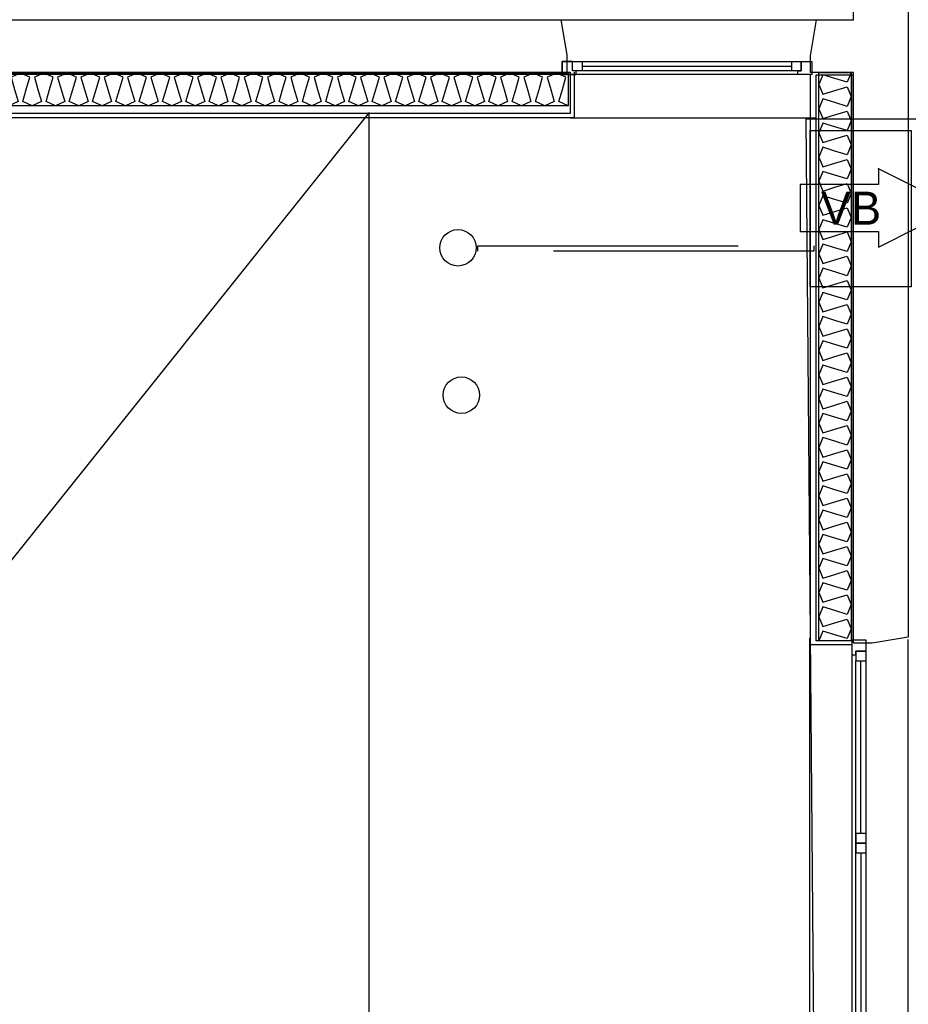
# Model space of a CAD drawing. Header units: millimetres. Extents: x -15 to 127, y -65 to 67.
# Tile 67 of 256: x 38.625 to 38.967, y -51.573 to -51.195. Entities that reach past the tile are written whole.
import ezdxf

# ---------------------------------------------------------------- set-up
doc = ezdxf.new("R2010")
doc.units = ezdxf.units.MM
doc.header["$MEASUREMENT"] = 0
doc.linetypes.add('PC_DASH_3', pattern=[0.055556, 0.027778, -0.027778])
doc.linetypes.add('PC_DASH_5', pattern=[0.069444, 0.027778, -0.041667])
doc.layers.add('Calque 5', color=7, linetype='Continuous')
doc.styles.get("Standard").update_dxf_attribs({"font": 'BKANT.TTF'})

# ---------------------------------------------------------------- blocks, each defined once
blk = doc.blocks.new('PD_26316')
at = {"layer": 'Calque 5', "color": 0}
for p, q in [((15.14175, -37.58226), (15.14175, -37.36341)), ((15.15775, -37.58226), (15.14175, -37.58226))]:
    blk.add_line(p, q, dxfattribs=at)
blk = doc.blocks.new('PD_26377')
at = {"layer": 'Calque 5', "color": 0}
for points in [[(15.04867, -37.3752), (14.76661, -37.3752), (14.76661, -37.36273), (15.04867, -37.36273), (15.04867, -37.3752)], [(15.04867, -37.3752), (15.04505, -37.37364), (15.04643, -37.36896), (15.04781, -37.36428), (15.04419, -37.36273), (15.04058, -37.36428), (15.04195, -37.36896), (15.04333, -37.37364), (15.03972, -37.3752), (15.0361, -37.37364), (15.03748, -37.36896), (15.03886, -37.36428), (15.03524, -37.36273), (15.03162, -37.36428), (15.033, -37.36896), (15.03438, -37.37364), (15.03076, -37.3752), (15.02714, -37.37364), (15.02852, -37.36896), (15.0299, -37.36428), (15.02628, -37.36273), (15.02267, -37.36428), (15.02405, -37.36896), (15.02542, -37.37364), (15.02181, -37.3752), (15.01819, -37.37364), (15.01957, -37.36896), (15.02095, -37.36428), (15.01733, -37.36273), (15.01371, -37.36428), (15.01509, -37.36896), (15.01647, -37.37364), (15.01285, -37.3752), (15.00924, -37.37364), (15.01061, -37.36896), (15.01199, -37.36428), (15.00838, -37.36273), (15.00476, -37.36428), (15.00614, -37.36896), (15.00752, -37.37364), (15.0039, -37.3752), (15.00028, -37.37364), (15.00166, -37.36896), (15.00304, -37.36428), (14.99942, -37.36273), (14.9958, -37.36428), (14.99718, -37.36896), (14.99856, -37.37364), (14.99494, -37.3752), (14.99133, -37.37364), (14.99271, -37.36896), (14.99408, -37.36428), (14.99047, -37.36273), (14.98685, -37.36428), (14.98823, -37.36896), (14.98961, -37.37364), (14.98599, -37.3752), (14.98237, -37.37364), (14.98375, -37.36896), (14.98513, -37.36428), (14.98151, -37.36273), (14.9779, -37.36428), (14.97927, -37.36896), (14.98065, -37.37364), (14.97704, -37.3752), (14.97342, -37.37364), (14.9748, -37.36896), (14.97618, -37.36428), (14.97256, -37.36273), (14.96894, -37.36428), (14.97032, -37.36896), (14.9717, -37.37364), (14.96808, -37.3752), (14.96446, -37.37364), (14.96584, -37.36896), (14.96722, -37.36428), (14.9636, -37.36273), (14.95999, -37.36428), (14.96137, -37.36896), (14.96274, -37.37364), (14.95913, -37.3752), (14.95551, -37.37364), (14.95689, -37.36896), (14.95827, -37.36428), (14.95465, -37.36273), (14.95103, -37.36428), (14.95241, -37.36896), (14.95379, -37.37364), (14.95017, -37.3752), (14.94656, -37.37364), (14.94793, -37.36896), (14.94931, -37.36428), (14.9457, -37.36273), (14.94208, -37.36428), (14.94346, -37.36896), (14.94484, -37.37364), (14.94122, -37.3752), (14.9376, -37.37364), (14.93898, -37.36896), (14.94036, -37.36428), (14.93674, -37.36273), (14.93312, -37.36428), (14.9345, -37.36896), (14.93588, -37.37364), (14.93226, -37.3752), (14.92865, -37.37364), (14.93003, -37.36896), (14.9314, -37.36428), (14.92779, -37.36273), (14.92417, -37.36428), (14.92555, -37.36896), (14.92693, -37.37364), (14.92331, -37.3752), (14.91969, -37.37364), (14.92107, -37.36896), (14.92245, -37.36428), (14.91883, -37.36273), (14.91522, -37.36428), (14.91659, -37.36896), (14.91797, -37.37364), (14.91436, -37.3752), (14.91074, -37.37364), (14.91212, -37.36896), (14.9135, -37.36428), (14.90988, -37.36273), (14.90626, -37.36428), (14.90764, -37.36896), (14.90902, -37.37364), (14.9054, -37.3752), (14.90178, -37.37364), (14.90316, -37.36896), (14.90454, -37.36428), (14.90092, -37.36273), (14.89731, -37.36428), (14.89869, -37.36896), (14.90006, -37.37364), (14.89645, -37.3752), (14.89283, -37.37364), (14.89421, -37.36896), (14.89559, -37.36428), (14.89197, -37.36273), (14.88835, -37.36428), (14.88973, -37.36896), (14.89111, -37.37364), (14.88749, -37.3752), (14.88388, -37.37364), (14.88525, -37.36896), (14.88663, -37.36428), (14.88302, -37.36273), (14.8794, -37.36428), (14.88078, -37.36896), (14.88216, -37.37364), (14.87854, -37.3752), (14.87492, -37.37364), (14.8763, -37.36896), (14.87768, -37.36428), (14.87406, -37.36273), (14.87044, -37.36428), (14.87182, -37.36896), (14.8732, -37.37364), (14.86958, -37.3752), (14.86597, -37.37364), (14.86735, -37.36896), (14.86872, -37.36428), (14.86511, -37.36273), (14.86149, -37.36428), (14.86287, -37.36896), (14.86425, -37.37364), (14.86063, -37.3752), (14.85701, -37.37364), (14.85839, -37.36896), (14.85977, -37.36428), (14.85615, -37.36273), (14.85254, -37.36428), (14.85391, -37.36896), (14.85529, -37.37364), (14.85168, -37.3752), (14.84806, -37.37364), (14.84944, -37.36896), (14.85082, -37.36428), (14.8472, -37.36273), (14.84358, -37.36428), (14.84496, -37.36896), (14.84634, -37.37364), (14.84272, -37.3752), (14.8391, -37.37364), (14.84048, -37.36896), (14.84186, -37.36428), (14.83824, -37.36273), (14.83463, -37.36428), (14.83601, -37.36896), (14.83738, -37.37364), (14.83377, -37.3752), (14.83015, -37.37364), (14.83153, -37.36896), (14.83291, -37.36428), (14.82929, -37.36273), (14.82567, -37.36428), (14.82705, -37.36896), (14.82843, -37.37364), (14.82481, -37.3752), (14.8212, -37.37364), (14.82257, -37.36896), (14.82395, -37.36428), (14.82034, -37.36273), (14.81672, -37.36428), (14.8181, -37.36896), (14.81948, -37.37364), (14.81586, -37.3752), (14.81224, -37.37364), (14.81362, -37.36896), (14.815, -37.36428), (14.81138, -37.36273), (14.80776, -37.36428), (14.80914, -37.36896), (14.81052, -37.37364), (14.8069, -37.3752), (14.80329, -37.37364), (14.80467, -37.36896), (14.80604, -37.36428), (14.80243, -37.36273), (14.79881, -37.36428), (14.80019, -37.36896), (14.80157, -37.37364), (14.79795, -37.3752), (14.79433, -37.37364), (14.79571, -37.36896), (14.79709, -37.36428), (14.79347, -37.36273), (14.78986, -37.36428), (14.79123, -37.36896), (14.79261, -37.37364), (14.789, -37.3752), (14.78538, -37.37364), (14.78676, -37.36896), (14.78814, -37.36428), (14.78452, -37.36273), (14.7809, -37.36428), (14.78228, -37.36896), (14.78366, -37.37364), (14.78004, -37.3752), (14.77642, -37.37364), (14.7778, -37.36896), (14.77918, -37.36428), (14.77556, -37.36273), (14.77195, -37.36428), (14.77333, -37.36896), (14.7747, -37.37364), (14.77109, -37.3752), (14.76747, -37.37364), (14.76885, -37.36896), (14.77023, -37.36428), (14.76661, -37.36273)]]:
    blk.add_lwpolyline(points, dxfattribs=at)
blk = doc.blocks.new('PD_26378')
at = {"layer": 'Calque 5', "color": 0}
for p, q in [((14.76491, -37.37985), (14.76491, -37.36235)), ((15.05091, -37.36235), (15.05091, -37.37985)), ((15.05091, -37.37985), (14.76491, -37.37985))]:
    blk.add_line(p, q, dxfattribs=at)
blk = doc.blocks.new('PD_26376')
at = {"layer": 'Calque 5', "color": 0}
blk.add_lwpolyline([(14.76661, -37.37816), (14.76661, -37.36235), (15.04941, -37.36235), (15.04941, -37.37816), (14.76661, -37.37816)], dxfattribs=at)
at = {"layer": 'Calque 5'}
for name in ['PD_26378', 'PD_26377']:
    blk.add_blockref(name, (0, 0), dxfattribs=at)
blk = doc.blocks.new('PD_26467')
at = {"layer": 'Calque 5', "color": 0}
for p, q in [((15.05401, -37.36004), (15.13462, -37.36004)), ((15.13462, -37.36187), (15.05401, -37.36187))]:
    blk.add_line(p, q, dxfattribs=at)
for points in [[(15.14232, -37.36324), (15.04632, -37.36324), (15.04632, -37.35821), (15.14232, -37.35821), (15.14232, -37.36324)], [(15.04632, -37.35821), (15.04632, -37.36324), (15.05175, -37.36324), (15.05175, -37.36187), (15.05039, -37.36187), (15.05039, -37.35821), (15.04632, -37.35821)], [(15.05401, -37.36187), (15.05039, -37.36187), (15.05039, -37.35821), (15.05401, -37.35821), (15.05401, -37.36187)], [(15.13824, -37.36187), (15.13462, -37.36187), (15.13462, -37.35821), (15.13824, -37.35821), (15.13824, -37.36187)], [(15.14232, -37.35821), (15.14232, -37.36324), (15.13688, -37.36324), (15.13688, -37.36187), (15.13824, -37.36187), (15.13824, -37.35821), (15.14232, -37.35821)]]:
    blk.add_lwpolyline(points, dxfattribs=at)
blk.add_point((15.04632, -37.36324), dxfattribs=at)
blk = doc.blocks.new('PD_26533')
at = {"layer": 'Calque 5', "color": 0}
for points in [[(15.15739, -37.36241), (15.15739, -37.58076), (15.14493, -37.58076), (15.14493, -37.36241), (15.15739, -37.36241)], [(15.15739, -37.36241), (15.15584, -37.36616), (15.15116, -37.36473), (15.14649, -37.3633), (15.14493, -37.36705), (15.14649, -37.37081), (15.15116, -37.36938), (15.15584, -37.36795), (15.15739, -37.3717), (15.15584, -37.37545), (15.15116, -37.37402), (15.14649, -37.37259), (15.14493, -37.37635), (15.14649, -37.3801), (15.15116, -37.37867), (15.15584, -37.37724), (15.15739, -37.38099), (15.15584, -37.38475), (15.15116, -37.38331), (15.14649, -37.38188), (15.14493, -37.38564), (15.14649, -37.38939), (15.15116, -37.38796), (15.15584, -37.38653), (15.15739, -37.39028), (15.15584, -37.39404), (15.15116, -37.39261), (15.14649, -37.39117), (15.14493, -37.39493), (15.14649, -37.39868), (15.15116, -37.39725), (15.15584, -37.39582), (15.15739, -37.39957), (15.15584, -37.40333), (15.15116, -37.4019), (15.14649, -37.40047), (15.14493, -37.40422), (15.14649, -37.40797), (15.15116, -37.40654), (15.15584, -37.40511), (15.15739, -37.40887), (15.15584, -37.41262), (15.15116, -37.41119), (15.14649, -37.40976), (15.14493, -37.41351), (15.14649, -37.41727), (15.15116, -37.41583), (15.15584, -37.4144), (15.15739, -37.41816), (15.15584, -37.42191), (15.15116, -37.42048), (15.14649, -37.41905), (15.14493, -37.4228), (15.14649, -37.42656), (15.15116, -37.42513), (15.15584, -37.42369), (15.15739, -37.42745), (15.15584, -37.4312), (15.15116, -37.42977), (15.14649, -37.42834), (15.14493, -37.43209), (15.14649, -37.43585), (15.15116, -37.43442), (15.15584, -37.43299), (15.15739, -37.43674), (15.15584, -37.44049), (15.15116, -37.43906), (15.14649, -37.43763), (15.14493, -37.44139), (15.14649, -37.44514), (15.15116, -37.44371), (15.15584, -37.44228), (15.15739, -37.44603), (15.15584, -37.44979), (15.15116, -37.44835), (15.14649, -37.44692), (15.14493, -37.45068), (15.14649, -37.45443), (15.15116, -37.453), (15.15584, -37.45157), (15.15739, -37.45532), (15.15584, -37.45908), (15.15116, -37.45765), (15.14649, -37.45621), (15.14493, -37.45997), (15.14649, -37.46372), (15.15116, -37.46229), (15.15584, -37.46086), (15.15739, -37.46461), (15.15584, -37.46837), (15.15116, -37.46694), (15.14649, -37.46551), (15.14493, -37.46926), (15.14649, -37.47301), (15.15116, -37.47158), (15.15584, -37.47015), (15.15739, -37.47391), (15.15584, -37.47766), (15.15116, -37.47623), (15.14649, -37.4748), (15.14493, -37.47855), (15.14649, -37.48231), (15.15116, -37.48087), (15.15584, -37.47944), (15.15739, -37.4832), (15.15584, -37.48695), (15.15116, -37.48552), (15.14649, -37.48409), (15.14493, -37.48784), (15.14649, -37.4916), (15.15116, -37.49017), (15.15584, -37.48873), (15.15739, -37.49249), (15.15584, -37.49624), (15.15116, -37.49481), (15.14649, -37.49338), (15.14493, -37.49713), (15.14649, -37.50089), (15.15116, -37.49946), (15.15584, -37.49803), (15.15739, -37.50178), (15.15584, -37.50553), (15.15116, -37.5041), (15.14649, -37.50267), (15.14493, -37.50643), (15.14649, -37.51018), (15.15116, -37.50875), (15.15584, -37.50732), (15.15739, -37.51107), (15.15584, -37.51483), (15.15116, -37.51339), (15.14649, -37.51196), (15.14493, -37.51572), (15.14649, -37.51947), (15.15116, -37.51804), (15.15584, -37.51661), (15.15739, -37.52036), (15.15584, -37.52412), (15.15116, -37.52269), (15.14649, -37.52125), (15.14493, -37.52501), (15.14649, -37.52876), (15.15116, -37.52733), (15.15584, -37.5259), (15.15739, -37.52965), (15.15584, -37.53341), (15.15116, -37.53198), (15.14649, -37.53055), (15.14493, -37.5343), (15.14649, -37.53805), (15.15116, -37.53662), (15.15584, -37.53519), (15.15739, -37.53895), (15.15584, -37.5427), (15.15116, -37.54127), (15.14649, -37.53984), (15.14493, -37.54359), (15.14649, -37.54735), (15.15116, -37.54591), (15.15584, -37.54448), (15.15739, -37.54824), (15.15584, -37.55199), (15.15116, -37.55056), (15.14649, -37.54913), (15.14493, -37.55288), (15.14649, -37.55664), (15.15116, -37.55521), (15.15584, -37.55377), (15.15739, -37.55753), (15.15584, -37.56128), (15.15116, -37.55985), (15.14649, -37.55842), (15.14493, -37.56217), (15.14649, -37.56593), (15.15116, -37.5645), (15.15584, -37.56307), (15.15739, -37.56682), (15.15584, -37.57057), (15.15116, -37.56914), (15.14649, -37.56771), (15.14493, -37.57147), (15.14649, -37.57522), (15.15116, -37.57379), (15.15584, -37.57236), (15.15739, -37.57611), (15.15584, -37.57987), (15.15116, -37.57843), (15.14649, -37.577), (15.14493, -37.58076)]]:
    blk.add_lwpolyline(points, dxfattribs=at)
blk = doc.blocks.new('PD_26643')
at = {"layer": 'Calque 5', "color": 0}
for p, q in [((15.15763, -37.58607), (15.15763, -37.7308)), ((15.15913, -37.72845), (15.15913, -37.58842)), ((15.16113, -37.65468), (15.16113, -37.58842)), ((15.16313, -37.72845), (15.16313, -37.58842)), ((15.16113, -37.66219), (15.16113, -37.72845))]:
    blk.add_line(p, q, dxfattribs=at)
for points in [[(15.16313, -37.58043), (15.15763, -37.58043), (15.15763, -37.58607), (15.15913, -37.58607), (15.15913, -37.58466), (15.16313, -37.58466), (15.16313, -37.58043)], [(15.16313, -37.58842), (15.16313, -37.58466), (15.15913, -37.58466), (15.15913, -37.58842), (15.16313, -37.58842)], [(15.16313, -37.65843), (15.16313, -37.65468), (15.15913, -37.65468), (15.15913, -37.65843), (15.16313, -37.65843)], [(15.16313, -37.66219), (15.16313, -37.65843), (15.15913, -37.65843), (15.15913, -37.66219), (15.16313, -37.66219)], [(15.16313, -37.73643), (15.15763, -37.73643), (15.15763, -37.7308), (15.15913, -37.7308), (15.15913, -37.73221), (15.16313, -37.73221), (15.16313, -37.73643)], [(15.16313, -37.73221), (15.16313, -37.72845), (15.15913, -37.72845), (15.15913, -37.73221), (15.16313, -37.73221)]]:
    blk.add_lwpolyline(points, dxfattribs=at)
blk = doc.blocks.new('PD_26633')
at = {"layer": 'Calque 5', "color": 0}
for p, q in [((15.14154, -37.73551), (15.14154, -37.57974)), ((15.17913, -37.58027), (15.17913, -37.73852))]:
    blk.add_line(p, q, dxfattribs=at)
at = {"layer": 'Calque 5'}
blk.add_blockref('PD_26643', (0, 0), dxfattribs=at)
blk = doc.blocks.new('PD_27562')
at = {"layer": 'Calque 5', "color": 0}
blk.add_lwpolyline([(15.16793, -37.42352), (15.16793, -37.42948), (15.19784, -37.41447), (15.16793, -37.39948), (15.16793, -37.40543), (15.13784, -37.40543), (15.13784, -37.42352), (15.16793, -37.42352)], dxfattribs=at)
blk.add_point((15.16793, -37.39948), dxfattribs=at)
blk = doc.blocks.new('PD_27561')
at = {"layer": 'Calque 5'}
blk.add_blockref('PD_27562', (0, 0), dxfattribs=at)
at = {"layer": 'Calque 5', "color": 0, "insert": (15.14574, -37.40823), "char_height": 0.012678, "width": 0.0176389, "attachment_point": 1}
blk.add_mtext('{\\fArial|b0|i0|c0|p34;\\W0.98;VB}', dxfattribs=at)
blk = doc.blocks.new('PD_27659')
at = {"layer": 'Calque 5', "color": 0}
for p, q in [((15.14175, -37.58226), (15.14175, -37.36341)), ((15.15775, -37.58226), (15.14175, -37.58226))]:
    blk.add_line(p, q, dxfattribs=at)
blk = doc.blocks.new('PD_27720')
at = {"layer": 'Calque 5', "color": 0}
for points in [[(15.04867, -37.3752), (14.76661, -37.3752), (14.76661, -37.36273), (15.04867, -37.36273), (15.04867, -37.3752)], [(15.04867, -37.3752), (15.04505, -37.37364), (15.04643, -37.36896), (15.04781, -37.36428), (15.04419, -37.36273), (15.04058, -37.36428), (15.04195, -37.36896), (15.04333, -37.37364), (15.03972, -37.3752), (15.0361, -37.37364), (15.03748, -37.36896), (15.03886, -37.36428), (15.03524, -37.36273), (15.03162, -37.36428), (15.033, -37.36896), (15.03438, -37.37364), (15.03076, -37.3752), (15.02714, -37.37364), (15.02852, -37.36896), (15.0299, -37.36428), (15.02628, -37.36273), (15.02267, -37.36428), (15.02405, -37.36896), (15.02542, -37.37364), (15.02181, -37.3752), (15.01819, -37.37364), (15.01957, -37.36896), (15.02095, -37.36428), (15.01733, -37.36273), (15.01371, -37.36428), (15.01509, -37.36896), (15.01647, -37.37364), (15.01285, -37.3752), (15.00924, -37.37364), (15.01061, -37.36896), (15.01199, -37.36428), (15.00838, -37.36273), (15.00476, -37.36428), (15.00614, -37.36896), (15.00752, -37.37364), (15.0039, -37.3752), (15.00028, -37.37364), (15.00166, -37.36896), (15.00304, -37.36428), (14.99942, -37.36273), (14.9958, -37.36428), (14.99718, -37.36896), (14.99856, -37.37364), (14.99494, -37.3752), (14.99133, -37.37364), (14.99271, -37.36896), (14.99408, -37.36428), (14.99047, -37.36273), (14.98685, -37.36428), (14.98823, -37.36896), (14.98961, -37.37364), (14.98599, -37.3752), (14.98237, -37.37364), (14.98375, -37.36896), (14.98513, -37.36428), (14.98151, -37.36273), (14.9779, -37.36428), (14.97927, -37.36896), (14.98065, -37.37364), (14.97704, -37.3752), (14.97342, -37.37364), (14.9748, -37.36896), (14.97618, -37.36428), (14.97256, -37.36273), (14.96894, -37.36428), (14.97032, -37.36896), (14.9717, -37.37364), (14.96808, -37.3752), (14.96446, -37.37364), (14.96584, -37.36896), (14.96722, -37.36428), (14.9636, -37.36273), (14.95999, -37.36428), (14.96137, -37.36896), (14.96274, -37.37364), (14.95913, -37.3752), (14.95551, -37.37364), (14.95689, -37.36896), (14.95827, -37.36428), (14.95465, -37.36273), (14.95103, -37.36428), (14.95241, -37.36896), (14.95379, -37.37364), (14.95017, -37.3752), (14.94656, -37.37364), (14.94793, -37.36896), (14.94931, -37.36428), (14.9457, -37.36273), (14.94208, -37.36428), (14.94346, -37.36896), (14.94484, -37.37364), (14.94122, -37.3752), (14.9376, -37.37364), (14.93898, -37.36896), (14.94036, -37.36428), (14.93674, -37.36273), (14.93312, -37.36428), (14.9345, -37.36896), (14.93588, -37.37364), (14.93226, -37.3752), (14.92865, -37.37364), (14.93003, -37.36896), (14.9314, -37.36428), (14.92779, -37.36273), (14.92417, -37.36428), (14.92555, -37.36896), (14.92693, -37.37364), (14.92331, -37.3752), (14.91969, -37.37364), (14.92107, -37.36896), (14.92245, -37.36428), (14.91883, -37.36273), (14.91522, -37.36428), (14.91659, -37.36896), (14.91797, -37.37364), (14.91436, -37.3752), (14.91074, -37.37364), (14.91212, -37.36896), (14.9135, -37.36428), (14.90988, -37.36273), (14.90626, -37.36428), (14.90764, -37.36896), (14.90902, -37.37364), (14.9054, -37.3752), (14.90178, -37.37364), (14.90316, -37.36896), (14.90454, -37.36428), (14.90092, -37.36273), (14.89731, -37.36428), (14.89869, -37.36896), (14.90006, -37.37364), (14.89645, -37.3752), (14.89283, -37.37364), (14.89421, -37.36896), (14.89559, -37.36428), (14.89197, -37.36273), (14.88835, -37.36428), (14.88973, -37.36896), (14.89111, -37.37364), (14.88749, -37.3752), (14.88388, -37.37364), (14.88525, -37.36896), (14.88663, -37.36428), (14.88302, -37.36273), (14.8794, -37.36428), (14.88078, -37.36896), (14.88216, -37.37364), (14.87854, -37.3752), (14.87492, -37.37364), (14.8763, -37.36896), (14.87768, -37.36428), (14.87406, -37.36273), (14.87044, -37.36428), (14.87182, -37.36896), (14.8732, -37.37364), (14.86958, -37.3752), (14.86597, -37.37364), (14.86735, -37.36896), (14.86872, -37.36428), (14.86511, -37.36273), (14.86149, -37.36428), (14.86287, -37.36896), (14.86425, -37.37364), (14.86063, -37.3752), (14.85701, -37.37364), (14.85839, -37.36896), (14.85977, -37.36428), (14.85615, -37.36273), (14.85254, -37.36428), (14.85391, -37.36896), (14.85529, -37.37364), (14.85168, -37.3752), (14.84806, -37.37364), (14.84944, -37.36896), (14.85082, -37.36428), (14.8472, -37.36273), (14.84358, -37.36428), (14.84496, -37.36896), (14.84634, -37.37364), (14.84272, -37.3752), (14.8391, -37.37364), (14.84048, -37.36896), (14.84186, -37.36428), (14.83824, -37.36273), (14.83463, -37.36428), (14.83601, -37.36896), (14.83738, -37.37364), (14.83377, -37.3752), (14.83015, -37.37364), (14.83153, -37.36896), (14.83291, -37.36428), (14.82929, -37.36273), (14.82567, -37.36428), (14.82705, -37.36896), (14.82843, -37.37364), (14.82481, -37.3752), (14.8212, -37.37364), (14.82257, -37.36896), (14.82395, -37.36428), (14.82034, -37.36273), (14.81672, -37.36428), (14.8181, -37.36896), (14.81948, -37.37364), (14.81586, -37.3752), (14.81224, -37.37364), (14.81362, -37.36896), (14.815, -37.36428), (14.81138, -37.36273), (14.80776, -37.36428), (14.80914, -37.36896), (14.81052, -37.37364), (14.8069, -37.3752), (14.80329, -37.37364), (14.80467, -37.36896), (14.80604, -37.36428), (14.80243, -37.36273), (14.79881, -37.36428), (14.80019, -37.36896), (14.80157, -37.37364), (14.79795, -37.3752), (14.79433, -37.37364), (14.79571, -37.36896), (14.79709, -37.36428), (14.79347, -37.36273), (14.78986, -37.36428), (14.79123, -37.36896), (14.79261, -37.37364), (14.789, -37.3752), (14.78538, -37.37364), (14.78676, -37.36896), (14.78814, -37.36428), (14.78452, -37.36273), (14.7809, -37.36428), (14.78228, -37.36896), (14.78366, -37.37364), (14.78004, -37.3752), (14.77642, -37.37364), (14.7778, -37.36896), (14.77918, -37.36428), (14.77556, -37.36273), (14.77195, -37.36428), (14.77333, -37.36896), (14.7747, -37.37364), (14.77109, -37.3752), (14.76747, -37.37364), (14.76885, -37.36896), (14.77023, -37.36428), (14.76661, -37.36273)]]:
    blk.add_lwpolyline(points, dxfattribs=at)
blk = doc.blocks.new('PD_27721')
at = {"layer": 'Calque 5', "color": 0}
for p, q in [((14.76491, -37.37985), (14.76491, -37.36235)), ((15.05091, -37.36235), (15.05091, -37.37985)), ((15.05091, -37.37985), (14.76491, -37.37985))]:
    blk.add_line(p, q, dxfattribs=at)
blk = doc.blocks.new('PD_27719')
at = {"layer": 'Calque 5', "color": 0}
blk.add_lwpolyline([(14.76661, -37.37816), (14.76661, -37.36235), (15.04941, -37.36235), (15.04941, -37.37816), (14.76661, -37.37816)], dxfattribs=at)
at = {"layer": 'Calque 5'}
for name in ['PD_27721', 'PD_27720']:
    blk.add_blockref(name, (0, 0), dxfattribs=at)
blk = doc.blocks.new('PD_27810')
at = {"layer": 'Calque 5', "color": 0}
for p, q in [((15.05401, -37.36004), (15.13462, -37.36004)), ((15.13462, -37.36187), (15.05401, -37.36187))]:
    blk.add_line(p, q, dxfattribs=at)
for points in [[(15.14232, -37.36324), (15.04632, -37.36324), (15.04632, -37.35821), (15.14232, -37.35821), (15.14232, -37.36324)], [(15.04632, -37.35821), (15.04632, -37.36324), (15.05175, -37.36324), (15.05175, -37.36187), (15.05039, -37.36187), (15.05039, -37.35821), (15.04632, -37.35821)], [(15.05401, -37.36187), (15.05039, -37.36187), (15.05039, -37.35821), (15.05401, -37.35821), (15.05401, -37.36187)], [(15.13824, -37.36187), (15.13462, -37.36187), (15.13462, -37.35821), (15.13824, -37.35821), (15.13824, -37.36187)], [(15.14232, -37.35821), (15.14232, -37.36324), (15.13688, -37.36324), (15.13688, -37.36187), (15.13824, -37.36187), (15.13824, -37.35821), (15.14232, -37.35821)]]:
    blk.add_lwpolyline(points, dxfattribs=at)
blk.add_point((15.04632, -37.36324), dxfattribs=at)
blk = doc.blocks.new('PD_27876')
at = {"layer": 'Calque 5', "color": 0}
for points in [[(15.15739, -37.36241), (15.15739, -37.58076), (15.14493, -37.58076), (15.14493, -37.36241), (15.15739, -37.36241)], [(15.15739, -37.36241), (15.15584, -37.36616), (15.15116, -37.36473), (15.14649, -37.3633), (15.14493, -37.36705), (15.14649, -37.37081), (15.15116, -37.36938), (15.15584, -37.36795), (15.15739, -37.3717), (15.15584, -37.37545), (15.15116, -37.37402), (15.14649, -37.37259), (15.14493, -37.37635), (15.14649, -37.3801), (15.15116, -37.37867), (15.15584, -37.37724), (15.15739, -37.38099), (15.15584, -37.38475), (15.15116, -37.38331), (15.14649, -37.38188), (15.14493, -37.38564), (15.14649, -37.38939), (15.15116, -37.38796), (15.15584, -37.38653), (15.15739, -37.39028), (15.15584, -37.39404), (15.15116, -37.39261), (15.14649, -37.39117), (15.14493, -37.39493), (15.14649, -37.39868), (15.15116, -37.39725), (15.15584, -37.39582), (15.15739, -37.39957), (15.15584, -37.40333), (15.15116, -37.4019), (15.14649, -37.40047), (15.14493, -37.40422), (15.14649, -37.40797), (15.15116, -37.40654), (15.15584, -37.40511), (15.15739, -37.40887), (15.15584, -37.41262), (15.15116, -37.41119), (15.14649, -37.40976), (15.14493, -37.41351), (15.14649, -37.41727), (15.15116, -37.41583), (15.15584, -37.4144), (15.15739, -37.41816), (15.15584, -37.42191), (15.15116, -37.42048), (15.14649, -37.41905), (15.14493, -37.4228), (15.14649, -37.42656), (15.15116, -37.42513), (15.15584, -37.42369), (15.15739, -37.42745), (15.15584, -37.4312), (15.15116, -37.42977), (15.14649, -37.42834), (15.14493, -37.43209), (15.14649, -37.43585), (15.15116, -37.43442), (15.15584, -37.43299), (15.15739, -37.43674), (15.15584, -37.44049), (15.15116, -37.43906), (15.14649, -37.43763), (15.14493, -37.44139), (15.14649, -37.44514), (15.15116, -37.44371), (15.15584, -37.44228), (15.15739, -37.44603), (15.15584, -37.44979), (15.15116, -37.44835), (15.14649, -37.44692), (15.14493, -37.45068), (15.14649, -37.45443), (15.15116, -37.453), (15.15584, -37.45157), (15.15739, -37.45532), (15.15584, -37.45908), (15.15116, -37.45765), (15.14649, -37.45621), (15.14493, -37.45997), (15.14649, -37.46372), (15.15116, -37.46229), (15.15584, -37.46086), (15.15739, -37.46461), (15.15584, -37.46837), (15.15116, -37.46694), (15.14649, -37.46551), (15.14493, -37.46926), (15.14649, -37.47301), (15.15116, -37.47158), (15.15584, -37.47015), (15.15739, -37.47391), (15.15584, -37.47766), (15.15116, -37.47623), (15.14649, -37.4748), (15.14493, -37.47855), (15.14649, -37.48231), (15.15116, -37.48087), (15.15584, -37.47944), (15.15739, -37.4832), (15.15584, -37.48695), (15.15116, -37.48552), (15.14649, -37.48409), (15.14493, -37.48784), (15.14649, -37.4916), (15.15116, -37.49017), (15.15584, -37.48873), (15.15739, -37.49249), (15.15584, -37.49624), (15.15116, -37.49481), (15.14649, -37.49338), (15.14493, -37.49713), (15.14649, -37.50089), (15.15116, -37.49946), (15.15584, -37.49803), (15.15739, -37.50178), (15.15584, -37.50553), (15.15116, -37.5041), (15.14649, -37.50267), (15.14493, -37.50643), (15.14649, -37.51018), (15.15116, -37.50875), (15.15584, -37.50732), (15.15739, -37.51107), (15.15584, -37.51483), (15.15116, -37.51339), (15.14649, -37.51196), (15.14493, -37.51572), (15.14649, -37.51947), (15.15116, -37.51804), (15.15584, -37.51661), (15.15739, -37.52036), (15.15584, -37.52412), (15.15116, -37.52269), (15.14649, -37.52125), (15.14493, -37.52501), (15.14649, -37.52876), (15.15116, -37.52733), (15.15584, -37.5259), (15.15739, -37.52965), (15.15584, -37.53341), (15.15116, -37.53198), (15.14649, -37.53055), (15.14493, -37.5343), (15.14649, -37.53805), (15.15116, -37.53662), (15.15584, -37.53519), (15.15739, -37.53895), (15.15584, -37.5427), (15.15116, -37.54127), (15.14649, -37.53984), (15.14493, -37.54359), (15.14649, -37.54735), (15.15116, -37.54591), (15.15584, -37.54448), (15.15739, -37.54824), (15.15584, -37.55199), (15.15116, -37.55056), (15.14649, -37.54913), (15.14493, -37.55288), (15.14649, -37.55664), (15.15116, -37.55521), (15.15584, -37.55377), (15.15739, -37.55753), (15.15584, -37.56128), (15.15116, -37.55985), (15.14649, -37.55842), (15.14493, -37.56217), (15.14649, -37.56593), (15.15116, -37.5645), (15.15584, -37.56307), (15.15739, -37.56682), (15.15584, -37.57057), (15.15116, -37.56914), (15.14649, -37.56771), (15.14493, -37.57147), (15.14649, -37.57522), (15.15116, -37.57379), (15.15584, -37.57236), (15.15739, -37.57611), (15.15584, -37.57987), (15.15116, -37.57843), (15.14649, -37.577), (15.14493, -37.58076)]]:
    blk.add_lwpolyline(points, dxfattribs=at)
blk = doc.blocks.new('PD_27986')
at = {"layer": 'Calque 5', "color": 0}
for p, q in [((15.15763, -37.58607), (15.15763, -37.7308)), ((15.15913, -37.72845), (15.15913, -37.58842)), ((15.16113, -37.65468), (15.16113, -37.58842)), ((15.16313, -37.72845), (15.16313, -37.58842)), ((15.16113, -37.66219), (15.16113, -37.72845))]:
    blk.add_line(p, q, dxfattribs=at)
for points in [[(15.16313, -37.58043), (15.15763, -37.58043), (15.15763, -37.58607), (15.15913, -37.58607), (15.15913, -37.58466), (15.16313, -37.58466), (15.16313, -37.58043)], [(15.16313, -37.58842), (15.16313, -37.58466), (15.15913, -37.58466), (15.15913, -37.58842), (15.16313, -37.58842)], [(15.16313, -37.65843), (15.16313, -37.65468), (15.15913, -37.65468), (15.15913, -37.65843), (15.16313, -37.65843)], [(15.16313, -37.66219), (15.16313, -37.65843), (15.15913, -37.65843), (15.15913, -37.66219), (15.16313, -37.66219)], [(15.16313, -37.73643), (15.15763, -37.73643), (15.15763, -37.7308), (15.15913, -37.7308), (15.15913, -37.73221), (15.16313, -37.73221), (15.16313, -37.73643)], [(15.16313, -37.73221), (15.16313, -37.72845), (15.15913, -37.72845), (15.15913, -37.73221), (15.16313, -37.73221)]]:
    blk.add_lwpolyline(points, dxfattribs=at)
blk = doc.blocks.new('PD_27976')
at = {"layer": 'Calque 5', "color": 0}
for p, q in [((15.14154, -37.73551), (15.14154, -37.57974)), ((15.17913, -37.58027), (15.17913, -37.73852))]:
    blk.add_line(p, q, dxfattribs=at)
at = {"layer": 'Calque 5'}
blk.add_blockref('PD_27986', (0, 0), dxfattribs=at)
blk = doc.blocks.new('PD_28905')
at = {"layer": 'Calque 5', "color": 0}
blk.add_lwpolyline([(15.16793, -37.42352), (15.16793, -37.42948), (15.19784, -37.41447), (15.16793, -37.39948), (15.16793, -37.40543), (15.13784, -37.40543), (15.13784, -37.42352), (15.16793, -37.42352)], dxfattribs=at)
blk.add_point((15.16793, -37.39948), dxfattribs=at)
blk = doc.blocks.new('PD_28904')
at = {"layer": 'Calque 5'}
blk.add_blockref('PD_28905', (0, 0), dxfattribs=at)
at = {"layer": 'Calque 5', "color": 0, "insert": (15.14574, -37.40823), "char_height": 0.012678, "width": 0.0176389, "attachment_point": 1}
blk.add_mtext('{\\fArial|b0|i0|c0|p34;\\W0.98;VB}', dxfattribs=at)

msp = doc.modelspace()

# ---------------------------------------------------------------- linework, layer by layer
at = {"layer": 'Calque 5', "color": 0}
for p, q in [((38.83303, -51.19485), (38.93658, -51.19485)), ((38.83303, -51.19485), (38.93658, -51.19485)), ((38.75943, -51.23036), (38.33372, -51.76261)), ((38.75943, -51.23036), (38.33372, -51.76261)), ((38.75943, -52.19817), (38.75943, -51.23036)), ((38.75943, -52.19817), (38.75943, -51.23036)), ((38.83657, -51.23249), (38.93116, -51.23249)), ((38.83657, -51.23249), (38.93116, -51.23249))]:
    msp.add_line(p, q, dxfattribs=at)
for points in [[(38.92897, -51.20857), (38.93124, -51.19485), (38.94549, -51.19485), (38.94549, -50.54999), (38.96649, -50.54999), (38.96649, -51.43187), (38.95257, -51.43417), (38.94567, -51.43416), (38.94549, -51.4338), (38.94549, -51.21498), (38.92898, -51.21498), (38.92897, -51.20857)], [(38.92897, -51.20857), (38.93124, -51.19485), (38.94549, -51.19485), (38.94549, -50.54999), (38.96649, -50.54999), (38.96649, -51.43187), (38.95257, -51.43417), (38.94567, -51.43416), (38.94549, -51.4338), (38.94549, -51.21498), (38.92898, -51.21498), (38.92897, -51.20857)], [(38.55621, -51.21578), (38.55621, -51.2082), (38.55844, -51.19478), (38.83302, -51.19478), (38.83525, -51.2082), (38.83525, -51.21578), (38.55621, -51.21578)], [(38.55621, -51.21578), (38.55621, -51.2082), (38.55844, -51.19478), (38.83302, -51.19478), (38.83525, -51.2082), (38.83525, -51.21578), (38.55621, -51.21578)], [(38.93116, -51.21598), (38.94516, -51.21598), (38.94516, -51.43333), (38.93116, -51.43333), (38.93116, -51.21598)], [(38.93116, -51.21598), (38.94516, -51.21598), (38.94516, -51.43333), (38.93116, -51.43333), (38.93116, -51.21598)], [(38.92731, -51.23285), (39.86138, -51.23285), (39.86138, -51.2381), (40.04504, -52.35058), (39.74068, -52.40306), (39.96633, -53.72544), (37.93027, -54.06129), (37.70462, -52.68118), (38.9378, -52.48177), (38.92731, -51.23285)], [(38.92731, -51.23285), (39.86138, -51.23285), (39.86138, -51.2381), (40.04504, -52.35058), (39.74068, -52.40306), (39.96633, -53.72544), (37.93027, -54.06129), (37.70462, -52.68118), (38.9378, -52.48177), (38.92731, -51.23285)]]:
    msp.add_lwpolyline(points, dxfattribs=at)
at = {"layer": 'Calque 5', "color": 0, "linetype": 'PC_DASH_5'}
msp.add_lwpolyline([(38.96759, -51.23734), (38.96759, -51.29734), (38.92881, -51.29734), (38.92881, -51.23734), (38.96759, -51.23734)], dxfattribs=at)
msp.add_lwpolyline([(38.96759, -51.23734), (38.96759, -51.29734), (38.92881, -51.29734), (38.92881, -51.23734), (38.96759, -51.23734)], dxfattribs=at)
at = {"layer": 'Calque 5', "color": 0, "linetype": 'PC_DASH_3'}
msp.add_lwpolyline([(38.93015, -51.2816), (38.93015, -51.2836), (38.80118, -51.2836), (38.80118, -51.2816), (38.93015, -51.2816)], dxfattribs=at)
msp.add_lwpolyline([(38.93015, -51.2816), (38.93015, -51.2836), (38.80118, -51.2836), (38.80118, -51.2816), (38.93015, -51.2816)], dxfattribs=at)
at = {"layer": 'Calque 5', "color": 0}
for centre in [(38.79347, -51.28235), (38.79347, -51.28235), (38.79481, -51.33896), (38.79481, -51.33896)]:
    msp.add_circle(centre, 0.007, dxfattribs=at)

# ---------------------------------------------------------------- block references
at = {"layer": 'Calque 5'}
for name in ['PD_26467', 'PD_27810', 'PD_26376', 'PD_27719', 'PD_26316', 'PD_27659', 'PD_26533', 'PD_27876', 'PD_27561', 'PD_28904', 'PD_26633', 'PD_27976']:
    msp.add_blockref(name, (23.78716, -13.85257), dxfattribs=at)

# ---------------------------------------------------------------- texts
at = {"layer": 'Calque 5', "color": 0, "insert": (36.61989, -50.97679), "char_height": 0.0251722, "width": 0.2645833, "attachment_point": 1}
msp.add_mtext('{\\fArial Black|b0|i0|c0|p34;Local ménage\\H1.573X; \\H0.6359X;\\P5,45 m2\\H1.268X; }', dxfattribs=at)
msp.add_mtext('{\\fArial Black|b0|i0|c0|p34;Local ménage\\H1.573X; \\H0.6359X;\\P5,45 m2\\H1.268X; }', dxfattribs=at)
at = {"layer": 'Calque 5', "color": 0, "insert": (39.08741, -51.26724), "char_height": 0.0251722, "width": 0.2469444, "attachment_point": 1, "rotation": 270}
msp.add_mtext('{\\fArial Black|b0|i0|c0|p34;Dégagement\\P27,70 m2\\H1.458X; }', dxfattribs=at)
msp.add_mtext('{\\fArial Black|b0|i0|c0|p34;Dégagement\\P27,70 m2\\H1.458X; }', dxfattribs=at)

doc.saveas('drawing.dxf')
